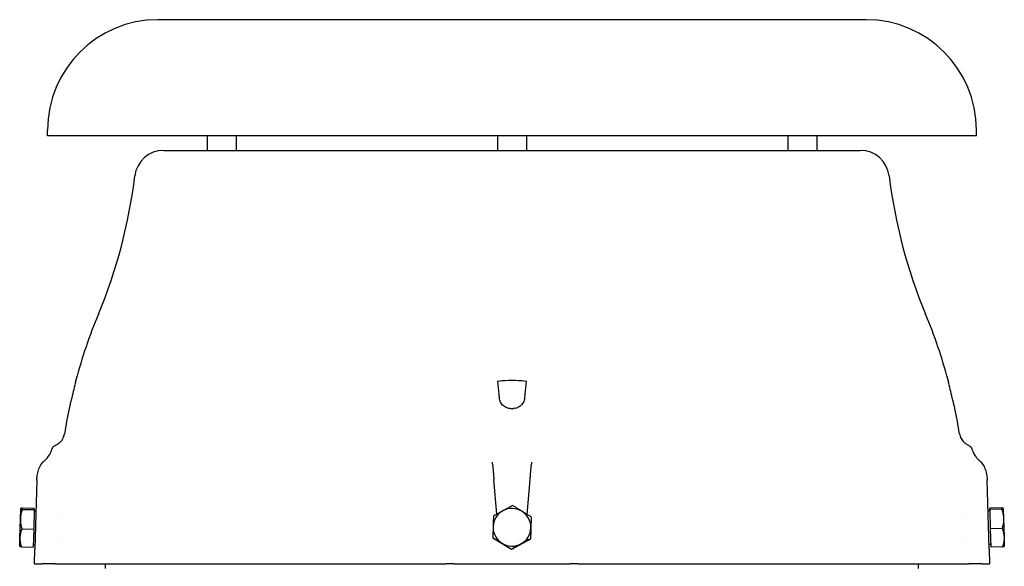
# Model space of a CAD drawing. Extents: x -89225 to 110569, y 13360 to 87647.
# Tile 50 of 256: x 6917 to 7257, y 33072 to 33260. Entities that reach past the tile are written whole.
import ezdxf

# ---------------------------------------------------------------- set-up
doc = ezdxf.new("R2010")
doc.units = 0
doc.layers.add('INSTALLATIE', color=6, linetype='Continuous')

msp = doc.modelspace()

# ---------------------------------------------------------------- linework, layer by layer
at = {"layer": 'INSTALLATIE'}
for p, q in [((7208.92, 33259.84), (6964.92, 33259.84)), ((6926.92, 33219.84), (6926.92, 33221.84)), ((7246.92, 33219.84), (7246.92, 33221.84)), ((7246.92, 33219.84), (6926.92, 33219.84)), ((6981.92, 33219.84), (6981.92, 33214.84)), ((6991.92, 33219.84), (6991.92, 33214.84)), ((7081.92, 33219.84), (7081.92, 33214.84)), ((7091.92, 33219.84), (7091.92, 33214.84)), ((7181.92, 33219.84), (7181.92, 33214.84)), ((7191.92, 33219.84), (7191.92, 33214.84)), ((6966.92, 33214.84), (7206.92, 33214.84)), ((6936.67, 33135.32), (6936.68, 33135.67)), ((7081.92, 33135.32), (7082.53, 33129.61)), ((7091.32, 33129.61), (7091.92, 33135.32)), ((7237.16, 33135.67), (7237.17, 33135.32)), ((6934.34, 33125.84), (6934.34, 33125.84)), ((7086.7, 33125.84), (7087.14, 33125.84)), ((7239.5, 33125.84), (7239.5, 33125.84)), ((6930.28, 33113.56), (6929.24, 33112.96)), ((6930.28, 33113.56), (6930.38, 33113.61)), ((7243.47, 33113.61), (7243.56, 33113.56)), ((7244.6, 33112.96), (7243.56, 33113.56)), ((7245.59, 33111.39), (7245.59, 33111.39)), ((6923.22, 33101.36), (6922.59, 33077.44)), ((7081.74, 33089.55), (7080.7, 33101.45)), ((7092.09, 33089.43), (7093.15, 33101.45)), ((7251.25, 33077.44), (7250.62, 33101.36)), ((6917.56, 33087.81), (6917.66, 33091.46)), ((6917.66, 33091.48), (6917.67, 33091.49)), ((6917.66, 33091.46), (6917.66, 33091.48)), ((6918.23, 33091.17), (6922.35, 33091.06)), ((6918.25, 33091.71), (6922.36, 33091.61)), ((6922.35, 33091.06), (6922.17, 33084.31)), ((6922.34, 33090.65), (6922.94, 33090.64)), ((6922.35, 33091.06), (6922.36, 33091.61)), ((7251.5, 33090.65), (7250.9, 33090.64)), ((7255.6, 33091.63), (7251.48, 33091.52)), ((7251.49, 33091.17), (7251.48, 33091.52)), ((7255.61, 33091.28), (7251.49, 33091.17)), ((7251.49, 33091.17), (7251.66, 33084.5)), ((7256.18, 33091.48), (7256.18, 33091.47)), ((7256.18, 33091.48), (7256.18, 33091.48)), ((7256.18, 33091.47), (7256.28, 33087.96)), ((6917.39, 33081.33), (6917.56, 33087.81)), ((6932.32, 33088.59), (6932.32, 33088.59)), ((7093.52, 33088.44), (7093.32, 33080.93)), ((7093.52, 33088.54), (7093.52, 33088.44)), ((7241.52, 33088.59), (7241.52, 33088.59)), ((7256.28, 33087.96), (7256.44, 33081.47)), ((6918.06, 33084.42), (6922.17, 33084.31)), ((6922.17, 33084.31), (6922.01, 33078.1)), ((7255.78, 33084.61), (7251.66, 33084.5)), ((7251.66, 33084.5), (7251.83, 33078.19)), ((6917.32, 33078.48), (6917.39, 33081.33)), ((6932.32, 33080.59), (6932.32, 33080.59)), ((7080.33, 33081.38), (7080.33, 33081.27)), ((7086.72, 33077.35), (7080.33, 33081.27)), ((7093.32, 33080.93), (7086.72, 33077.35)), ((7093.32, 33081.04), (7093.32, 33080.93)), ((7241.52, 33080.59), (7241.52, 33080.59)), ((7256.44, 33081.47), (7256.52, 33078.48)), ((6917.32, 33078.48), (6917.33, 33078.46)), ((6917.89, 33078.21), (6922.01, 33078.1)), ((6922.04, 33079.06), (6922.64, 33079.04)), ((6922.46, 33072.34), (6922.59, 33077.44)), ((7086.72, 33077.46), (7086.72, 33077.35)), ((7251.81, 33079.06), (7251.21, 33079.04)), ((7251.25, 33077.44), (7251.38, 33072.34)), ((7255.95, 33078.29), (7251.83, 33078.19)), ((7256.52, 33078.48), (7256.52, 33078.47)), ((6922.46, 33072.34), (6925.05, 33072.34)), ((6929.68, 33072.34), (6925.05, 33072.34)), ((6929.68, 33072.34), (6932.2, 33072.34)), ((6932.2, 33072.34), (7060.54, 33072.34)), ((6946.92, 33070.74), (6946.92, 33072.34)), ((7060.54, 33072.34), (7064.17, 33072.34)), ((7066.86, 33072.34), (7064.17, 33072.34)), ((7066.86, 33072.34), (7071.37, 33072.34)), ((7071.37, 33072.34), (7102.47, 33072.34)), ((7102.47, 33072.34), (7106.98, 33072.34)), ((7109.67, 33072.34), (7106.98, 33072.34)), ((7109.67, 33072.34), (7113.31, 33072.34)), ((7113.31, 33072.34), (7241.64, 33072.34)), ((7226.92, 33070.74), (7226.92, 33072.34)), ((7241.64, 33072.34), (7244.16, 33072.34)), ((7248.79, 33072.34), (7244.16, 33072.34)), ((7248.79, 33072.34), (7251.38, 33072.34))]:
    msp.add_line(p, q, dxfattribs=at)
for centre, radius, start, end in [((6964.92, 33221.84), 38, 90, 180), ((7208.92, 33221.84), 38, 0, 90), ((6966.92, 33204.84), 10, 90, 173.0815), ((7206.92, 33204.84), 10, 6.9185, 90), ((6778.3, 33227.73), 180, 337.3604, 353.0815), ((7395.54, 33227.73), 180, 186.9185, 202.6396), ((7110.56, 33089.16), 180, 157.3604, 165.024), ((7063.28, 33089.16), 180, 14.976, 22.6396), ((7110.56, 33089.16), 180, 168.2391, 171.0299), ((7063.28, 33089.16), 180, 8.9701, 11.7609)]:
    msp.add_arc(centre, radius, start, end, dxfattribs=at)
for centre, major_axis, ratio, start_param, end_param in [((7110.23, 33089.14), (-179.66, 0.01), 0.994522, 6.021796, 6.054788), ((7063.61, 33089.14), (179.66, 0.01), 0.994522, 0.228397, 0.261389), ((6929.67, 33110.89), (-1.42, 0.5), 0.434448, 0.000001, 0.000032), ((7244.18, 33110.89), (1.42, 0.5), 0.434448, 6.283175, 6.283243), ((6927.42, 33107.32), (-1.01, 1.11), 0.06023, 6.283149, 6.283183), ((7092.92, 32958.02), (17.64, -201.74), 0.002281, 2.399645, 2.404729), ((7081.08, 32959.87), (17.42, 199.23), 0.002281, 0.736832, 0.741979), ((7246.42, 33107.32), (1.01, 1.11), 0.06023, 0.000002, 0.00003), ((7086.92, 33084.98), (-6.5, 0), 0.999657, 5.209808, 6.257005), ((7086.92, 33084.98), (6.5, 0), 0.999657, 1.021018, 2.068215), ((7086.92, 33084.98), (6.5, 0), 0.999657, 6.257005, 7.304203), ((7086.92, 33084.98), (-6.5, 0), 0.999657, 6.257005, 7.304203), ((7086.92, 33084.98), (6.5, 0), 0.999657, 5.209808, 6.257005), ((7086.92, 33084.98), (-6.5, 0), 0.999657, 1.021018, 2.068215)]:
    msp.add_ellipse(centre, major_axis=major_axis, ratio=ratio, start_param=start_param, end_param=end_param, dxfattribs=at)
for points, knots in [([(7081.92, 33135.32), (7082.03, 33135.34), (7082.13, 33135.35), (7083.82, 33135.57), (7085.41, 33135.67), (7086.92, 33135.67), (7088.44, 33135.67), (7090.02, 33135.57), (7091.72, 33135.35), (7091.82, 33135.34), (7091.92, 33135.32)], [23.5548676, 23.5548676, 23.5548676, 23.5548676, 23.5834612, 23.5834612, 24.0382089, 24.0382089, 24.0382089, 24.4929567, 24.4929567, 24.5215503, 24.5215503, 24.5215503, 24.5215503]), ([(6935.23, 33129.61), (6935.19, 33129.44), (6935.16, 33129.28), (6934.99, 33128.58), (6934.87, 33128.06), (6934.66, 33127.15), (6934.57, 33126.77), (6934.44, 33126.26), (6934.4, 33126.09), (6934.36, 33125.91), (6934.35, 33125.86), (6934.34, 33125.85), (6934.34, 33125.84), (6934.34, 33125.84), (6934.34, 33125.84), (6934.34, 33125.84), (6934.34, 33125.84)], [2.0550531, 2.0550531, 2.0550531, 2.0550531, 2.104989, 2.104989, 2.2778801, 2.2778801, 2.4443007, 2.4443007, 2.5701588, 2.5701588, 2.6640417, 2.6640417, 2.679797, 2.679797, 2.679797, 2.6799305, 2.6799305, 2.6799305, 2.6799305]), ([(7086.7, 33125.84), (7086.7, 33125.84), (7086.7, 33125.84), (7086.7, 33125.84), (7086.39, 33125.84), (7086.09, 33125.88), (7085.4, 33126.03), (7085.03, 33126.17), (7084.2, 33126.63), (7083.77, 33126.99), (7083.1, 33127.82), (7082.86, 33128.28), (7082.62, 33129.04), (7082.56, 33129.32), (7082.53, 33129.61)], [2.6796643, 2.6796643, 2.6796643, 2.6796643, 2.6797977, 2.6797977, 2.6797977, 2.7724306, 2.7724306, 2.8905054, 2.8905054, 3.058947, 3.058947, 3.2158784, 3.2158784, 3.3045282, 3.3045282, 3.3045282, 3.3045282]), ([(7091.32, 33129.61), (7091.3, 33129.44), (7091.27, 33129.28), (7091.11, 33128.58), (7090.88, 33128.06), (7090.23, 33127.15), (7089.83, 33126.77), (7089.01, 33126.26), (7088.63, 33126.09), (7087.92, 33125.91), (7087.61, 33125.86), (7087.25, 33125.85), (7087.19, 33125.84), (7087.14, 33125.84), (7087.14, 33125.84), (7087.14, 33125.84), (7087.14, 33125.84)], [2.0550531, 2.0550531, 2.0550531, 2.0550531, 2.104989, 2.104989, 2.2778801, 2.2778801, 2.4443007, 2.4443007, 2.5701588, 2.5701588, 2.6640417, 2.6640417, 2.679797, 2.679797, 2.679797, 2.6799305, 2.6799305, 2.6799305, 2.6799305]), ([(7239.5, 33125.84), (7239.5, 33125.84), (7239.5, 33125.84), (7239.5, 33125.84), (7239.5, 33125.84), (7239.49, 33125.88), (7239.45, 33126.03), (7239.42, 33126.17), (7239.31, 33126.63), (7239.23, 33126.99), (7239.03, 33127.82), (7238.92, 33128.28), (7238.74, 33129.04), (7238.68, 33129.32), (7238.61, 33129.61)], [2.6796643, 2.6796643, 2.6796643, 2.6796643, 2.6797977, 2.6797977, 2.6797977, 2.7724306, 2.7724306, 2.8905054, 2.8905054, 3.058947, 3.058947, 3.2158784, 3.2158784, 3.3045282, 3.3045282, 3.3045282, 3.3045282]), ([(6930.23, 33113.53), (6930.5, 33113.68), (6930.75, 33113.86), (6931.21, 33114.25), (6931.43, 33114.46), (6931.88, 33115.01), (6932.11, 33115.36), (6932.52, 33116.2), (6932.69, 33116.71), (6932.77, 33117.22)], [0, 0, 0, 0, 0.092368, 0.092368, 0.1819061, 0.1819061, 0.3061184, 0.3061184, 0.4620112, 0.4620112, 0.4620112, 0.4620112]), ([(7241.08, 33117.22), (7241.17, 33116.64), (7241.36, 33116.07), (7241.91, 33115.06), (7242.26, 33114.61), (7242.81, 33114.09), (7242.96, 33113.97), (7243.28, 33113.73), (7243.44, 33113.63), (7243.61, 33113.53)], [0, 0, 0, 0, 0.1753669, 0.1753669, 0.3440913, 0.3440913, 0.4024058, 0.4024058, 0.4614777, 0.4614777, 0.4614777, 0.4614777]), ([(6926.42, 33108.44), (6926.55, 33108.56), (6926.68, 33108.69), (6926.97, 33109.03), (6927.14, 33109.25), (6927.55, 33109.87), (6927.78, 33110.28), (6928.07, 33110.92), (6928.17, 33111.16), (6928.25, 33111.39)], [0, 0, 0, 0, 0.0542895, 0.0542895, 0.1366795, 0.1366795, 0.2827505, 0.2827505, 0.3682284, 0.3682284, 0.3682284, 0.3682284]), ([(6928.25, 33111.39), (6928.34, 33111.64), (6928.43, 33111.87), (6928.55, 33112.13), (6928.58, 33112.19), (6928.62, 33112.27), (6928.63, 33112.3), (6928.65, 33112.34), (6928.66, 33112.36), (6928.69, 33112.41), (6928.71, 33112.43), (6928.75, 33112.5), (6928.77, 33112.53), (6928.82, 33112.6), (6928.85, 33112.64), (6928.96, 33112.75), (6929.03, 33112.82), (6929.16, 33112.91), (6929.2, 33112.93), (6929.24, 33112.96)], [0, 0, 0, 0, 0.084392, 0.084392, 0.1180095, 0.1180095, 0.1323501, 0.1323501, 0.1431216, 0.1431216, 0.1557034, 0.1557034, 0.1673926, 0.1673926, 0.1829537, 0.1829537, 0.2135993, 0.2135993, 0.2284245, 0.2284245, 0.2284245, 0.2284245]), ([(7244.6, 33112.96), (7244.74, 33112.88), (7244.87, 33112.77), (7245.02, 33112.6), (7245.07, 33112.53), (7245.12, 33112.45), (7245.14, 33112.43), (7245.17, 33112.38), (7245.18, 33112.36), (7245.21, 33112.31), (7245.22, 33112.28), (7245.28, 33112.17), (7245.33, 33112.06), (7245.44, 33111.8), (7245.5, 33111.64), (7245.57, 33111.45), (7245.58, 33111.42), (7245.59, 33111.39)], [0, 0, 0, 0, 0.0484612, 0.0484612, 0.0709502, 0.0709502, 0.0811855, 0.0811855, 0.0922617, 0.0922617, 0.1098244, 0.1098244, 0.1608911, 0.1608911, 0.2186152, 0.2186152, 0.2285976, 0.2285976, 0.2285976, 0.2285976]), ([(7245.59, 33111.39), (7245.76, 33110.91), (7245.99, 33110.42), (7246.42, 33109.68), (7246.59, 33109.42), (7246.97, 33108.91), (7247.18, 33108.65), (7247.42, 33108.44)], [0, 0, 0, 0, 0.1751651, 0.1751651, 0.2692921, 0.2692921, 0.3677531, 0.3677531, 0.3677531, 0.3677531]), ([(6923.22, 33101.36), (6923.22, 33101.36), (6923.22, 33101.36), (6923.22, 33101.37), (6923.22, 33101.38), (6923.22, 33101.41), (6923.22, 33101.44), (6923.23, 33101.53), (6923.23, 33101.6), (6923.24, 33101.89), (6923.26, 33102.11), (6923.35, 33102.97), (6923.46, 33103.61), (6923.82, 33104.86), (6924.06, 33105.48), (6924.7, 33106.68), (6925.13, 33107.26), (6925.65, 33107.74)], [0, 0, 0, 0, 0.0008, 0.0008, 0.0032, 0.0032, 0.0104, 0.0104, 0.0320007, 0.0320007, 0.0968207, 0.0968207, 0.2918648, 0.2918648, 0.4893613, 0.4893613, 0.700848, 0.700848, 0.700848, 0.700848]), ([(7080.23, 33106.76), (7080.24, 33106.6), (7080.26, 33106.42), (7080.29, 33106.03), (7080.31, 33105.83), (7080.35, 33105.41), (7080.37, 33105.19), (7080.41, 33104.74), (7080.43, 33104.51), (7080.49, 33103.83), (7080.53, 33103.36), (7080.61, 33102.41), (7080.65, 33101.93), (7080.7, 33101.45)], [0.000937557, 0.000937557, 0.000937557, 0.000937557, 0.001679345, 0.001679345, 0.002421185, 0.002421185, 0.003162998, 0.003162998, 0.003904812, 0.003904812, 0.005388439, 0.005388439, 0.006872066, 0.006872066, 0.006872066, 0.006872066]), ([(7093.15, 33101.45), (7093.19, 33101.93), (7093.23, 33102.41), (7093.31, 33103.36), (7093.36, 33103.83), (7093.42, 33104.51), (7093.44, 33104.74), (7093.48, 33105.19), (7093.49, 33105.41), (7093.53, 33105.83), (7093.55, 33106.03), (7093.58, 33106.42), (7093.6, 33106.6), (7093.62, 33106.76)], [0, 0, 0, 0, 0.001440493, 0.001440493, 0.002880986, 0.002880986, 0.003601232, 0.003601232, 0.004321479, 0.004321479, 0.005041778, 0.005041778, 0.005761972, 0.005761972, 0.005761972, 0.005761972]), ([(7248.19, 33107.74), (7248.62, 33107.35), (7248.99, 33106.88), (7249.63, 33105.82), (7249.9, 33105.21), (7250.38, 33103.7), (7250.54, 33102.79), (7250.61, 33101.71), (7250.62, 33101.39), (7250.62, 33101.36)], [0, 0, 0, 0, 0.1741381, 0.1741381, 0.3735735, 0.3735735, 0.6482234, 0.6482234, 0.7007625, 0.7007625, 0.7007625, 0.7007625]), ([(6918.23, 33091.17), (6918.18, 33091.04), (6918.14, 33090.9), (6918.1, 33090.76), (6918.05, 33090.63), (6918.01, 33090.49), (6917.97, 33090.35), (6917.93, 33090.21), (6917.89, 33090.07), (6917.86, 33089.93), (6917.83, 33089.79), (6917.79, 33089.65), (6917.76, 33089.51), (6917.74, 33089.37), (6917.71, 33089.23), (6917.69, 33089.09), (6917.67, 33089.02), (6917.66, 33088.95), (6917.65, 33088.88), (6917.64, 33088.81), (6917.63, 33088.74), (6917.63, 33088.67), (6917.62, 33088.6), (6917.61, 33088.52), (6917.6, 33088.45), (6917.6, 33088.38), (6917.59, 33088.31), (6917.59, 33088.24), (6917.58, 33088.17), (6917.58, 33088.1), (6917.57, 33088.03), (6917.57, 33087.95), (6917.57, 33087.88), (6917.56, 33087.81)], [0, 0, 0, 0, 0.476272, 0.476272, 0.476272, 0.952534, 0.952534, 0.952534, 1.428827, 1.428827, 1.428827, 1.905097, 1.905097, 1.905097, 2.381384, 2.381384, 2.381384, 2.619528, 2.619528, 2.619528, 2.857688, 2.857688, 2.857688, 3.09582, 3.09582, 3.09582, 3.333971, 3.333971, 3.333971, 3.572135, 3.572135, 3.572135, 3.810266, 3.810266, 3.810266, 3.810266]), ([(6918.23, 33091.17), (6918.19, 33091.18), (6918.15, 33091.2), (6918.11, 33091.21), (6918.07, 33091.22), (6918.03, 33091.23), (6917.99, 33091.25), (6917.96, 33091.26), (6917.93, 33091.27), (6917.9, 33091.28), (6917.87, 33091.29), (6917.84, 33091.31), (6917.81, 33091.32), (6917.79, 33091.33), (6917.76, 33091.34), (6917.75, 33091.35), (6917.74, 33091.36), (6917.73, 33091.37), (6917.72, 33091.37), (6917.71, 33091.38), (6917.7, 33091.38), (6917.7, 33091.39), (6917.69, 33091.39), (6917.69, 33091.4), (6917.68, 33091.41), (6917.68, 33091.41), (6917.67, 33091.42), (6917.67, 33091.42), (6917.67, 33091.43), (6917.66, 33091.44), (6917.66, 33091.44), (6917.66, 33091.45), (6917.66, 33091.45), (6917.66, 33091.46)], [0, 0, 0, 0, 0.476273, 0.476273, 0.476273, 0.952534, 0.952534, 0.952534, 1.428828, 1.428828, 1.428828, 1.905098, 1.905098, 1.905098, 2.381384, 2.381384, 2.381384, 2.619529, 2.619529, 2.619529, 2.857689, 2.857689, 2.857689, 3.09582, 3.09582, 3.09582, 3.333972, 3.333972, 3.333972, 3.572135, 3.572135, 3.572135, 3.810266, 3.810266, 3.810266, 3.810266]), ([(7083.82, 33090.69), (7083.75, 33090.65), (7083.68, 33090.61), (7083.61, 33090.57), (7083.54, 33090.54), (7083.47, 33090.5), (7083.4, 33090.46), (7083.33, 33090.42), (7083.26, 33090.39), (7083.19, 33090.35), (7083.12, 33090.31), (7083.05, 33090.27), (7082.98, 33090.23), (7082.91, 33090.2), (7082.84, 33090.16), (7082.78, 33090.12), (7082.71, 33090.08), (7082.64, 33090.04), (7082.57, 33090.01), (7082.43, 33089.93), (7082.29, 33089.86), (7082.15, 33089.78), (7082.02, 33089.7), (7081.88, 33089.63), (7081.74, 33089.55), (7081.6, 33089.48), (7081.47, 33089.4), (7081.33, 33089.33), (7081.2, 33089.25), (7081.06, 33089.18), (7080.93, 33089.11), (7080.79, 33089.03), (7080.66, 33088.96), (7080.52, 33088.88)], [0, 0, 0, 0, 0.238135, 0.238135, 0.238135, 0.476298, 0.476298, 0.476298, 0.714435, 0.714435, 0.714435, 0.952573, 0.952573, 0.952573, 1.190735, 1.190735, 1.190735, 1.428872, 1.428872, 1.428872, 1.905165, 1.905165, 1.905165, 2.381433, 2.381433, 2.381433, 2.857737, 2.857737, 2.857737, 3.33399, 3.33399, 3.33399, 3.810266, 3.810266, 3.810266, 3.810266]), ([(7087.12, 33092.46), (7086.98, 33092.39), (7086.85, 33092.32), (7086.71, 33092.25), (7086.58, 33092.18), (7086.44, 33092.1), (7086.31, 33092.03), (7086.17, 33091.96), (7086.04, 33091.88), (7085.9, 33091.81), (7085.76, 33091.74), (7085.62, 33091.66), (7085.49, 33091.59), (7085.35, 33091.51), (7085.21, 33091.44), (7085.07, 33091.37), (7085, 33091.33), (7084.93, 33091.29), (7084.86, 33091.25), (7084.79, 33091.22), (7084.73, 33091.18), (7084.66, 33091.14), (7084.52, 33091.07), (7084.38, 33090.99), (7084.24, 33090.92), (7084.17, 33090.88), (7084.1, 33090.84), (7084.03, 33090.8), (7083.96, 33090.76), (7083.89, 33090.73), (7083.82, 33090.69)], [0, 0, 0, 0, 0.475739, 0.475739, 0.475739, 0.951832, 0.951832, 0.951832, 1.428478, 1.428478, 1.428478, 1.905227, 1.905227, 1.905227, 2.381748, 2.381748, 2.381748, 2.619855, 2.619855, 2.619855, 2.857844, 2.857844, 2.857844, 3.333718, 3.333718, 3.333718, 3.571911, 3.571911, 3.571911, 3.810266, 3.810266, 3.810266, 3.810266]), ([(7090.32, 33090.52), (7090.25, 33090.56), (7090.18, 33090.6), (7090.11, 33090.64), (7090.05, 33090.68), (7089.98, 33090.73), (7089.91, 33090.77), (7089.84, 33090.81), (7089.78, 33090.85), (7089.71, 33090.89), (7089.64, 33090.93), (7089.57, 33090.97), (7089.51, 33091.01), (7089.44, 33091.06), (7089.37, 33091.1), (7089.3, 33091.14), (7089.24, 33091.18), (7089.17, 33091.22), (7089.1, 33091.26), (7088.97, 33091.34), (7088.83, 33091.42), (7088.7, 33091.5), (7088.57, 33091.59), (7088.43, 33091.67), (7088.3, 33091.75), (7088.17, 33091.83), (7088.04, 33091.91), (7087.9, 33091.99), (7087.77, 33092.07), (7087.64, 33092.15), (7087.51, 33092.23), (7087.38, 33092.31), (7087.25, 33092.38), (7087.12, 33092.46)], [0, 0, 0, 0, 0.238135, 0.238135, 0.238135, 0.476298, 0.476298, 0.476298, 0.714435, 0.714435, 0.714435, 0.952573, 0.952573, 0.952573, 1.190735, 1.190735, 1.190735, 1.428872, 1.428872, 1.428872, 1.905165, 1.905165, 1.905165, 2.381433, 2.381433, 2.381433, 2.857737, 2.857737, 2.857737, 3.33399, 3.33399, 3.33399, 3.810266, 3.810266, 3.810266, 3.810266]), ([(7093.52, 33088.54), (7093.39, 33088.62), (7093.26, 33088.7), (7093.13, 33088.79), (7092.99, 33088.87), (7092.86, 33088.95), (7092.73, 33089.03), (7092.6, 33089.11), (7092.47, 33089.19), (7092.33, 33089.28), (7092.2, 33089.36), (7092.07, 33089.44), (7091.93, 33089.52), (7091.8, 33089.61), (7091.67, 33089.69), (7091.53, 33089.77), (7091.47, 33089.81), (7091.4, 33089.85), (7091.33, 33089.9), (7091.26, 33089.94), (7091.2, 33089.98), (7091.13, 33090.02), (7091.06, 33090.06), (7090.99, 33090.1), (7090.93, 33090.14), (7090.86, 33090.19), (7090.79, 33090.23), (7090.72, 33090.27), (7090.66, 33090.31), (7090.59, 33090.35), (7090.52, 33090.39), (7090.45, 33090.44), (7090.39, 33090.48), (7090.32, 33090.52)], [0, 0, 0, 0, 0.476273, 0.476273, 0.476273, 0.952534, 0.952534, 0.952534, 1.428828, 1.428828, 1.428828, 1.905098, 1.905098, 1.905098, 2.381384, 2.381384, 2.381384, 2.619529, 2.619529, 2.619529, 2.857689, 2.857689, 2.857689, 3.09582, 3.09582, 3.09582, 3.333972, 3.333972, 3.333972, 3.572135, 3.572135, 3.572135, 3.810266, 3.810266, 3.810266, 3.810266]), ([(7256.18, 33091.47), (7256.18, 33091.47), (7256.18, 33091.48), (7256.18, 33091.48), (7256.18, 33091.48), (7256.18, 33091.49), (7256.17, 33091.49), (7256.17, 33091.49), (7256.16, 33091.5), (7256.16, 33091.5), (7256.15, 33091.51), (7256.15, 33091.51), (7256.14, 33091.51), (7256.14, 33091.52), (7256.13, 33091.52), (7256.12, 33091.52), (7256.11, 33091.53), (7256.1, 33091.53), (7256.09, 33091.53), (7256.08, 33091.54), (7256.07, 33091.54), (7256.06, 33091.54), (7256.05, 33091.55), (7256.04, 33091.55), (7256.02, 33091.55), (7256, 33091.56), (7255.97, 33091.57), (7255.94, 33091.57), (7255.91, 33091.58), (7255.87, 33091.59), (7255.84, 33091.59), (7255.82, 33091.6), (7255.8, 33091.6), (7255.78, 33091.6), (7255.76, 33091.61), (7255.74, 33091.61), (7255.72, 33091.61), (7255.68, 33091.62), (7255.64, 33091.62), (7255.6, 33091.63)], [0, 0, 0, 0, 0.238147, 0.238147, 0.238147, 0.476104, 0.476104, 0.476104, 0.714009, 0.714009, 0.714009, 0.952049, 0.952049, 0.952049, 1.190219, 1.190219, 1.190219, 1.428503, 1.428503, 1.428503, 1.666875, 1.666875, 1.666875, 1.905303, 1.905303, 1.905303, 2.382146, 2.382146, 2.382146, 2.858608, 2.858608, 2.858608, 3.096542, 3.096542, 3.096542, 3.334409, 3.334409, 3.334409, 3.810266, 3.810266, 3.810266, 3.810266]), ([(7255.61, 33091.28), (7255.65, 33091.28), (7255.69, 33091.29), (7255.73, 33091.3), (7255.77, 33091.31), (7255.81, 33091.32), (7255.85, 33091.33), (7255.88, 33091.33), (7255.91, 33091.34), (7255.95, 33091.35), (7255.98, 33091.36), (7256, 33091.37), (7256.03, 33091.37), (7256.05, 33091.38), (7256.08, 33091.39), (7256.1, 33091.4), (7256.11, 33091.4), (7256.11, 33091.41), (7256.12, 33091.41), (7256.13, 33091.41), (7256.14, 33091.42), (7256.14, 33091.42), (7256.15, 33091.43), (7256.16, 33091.43), (7256.16, 33091.43), (7256.17, 33091.44), (7256.17, 33091.44), (7256.17, 33091.45), (7256.18, 33091.45), (7256.18, 33091.45), (7256.18, 33091.46), (7256.18, 33091.46), (7256.18, 33091.46), (7256.18, 33091.47)], [0, 0, 0, 0, 0.476272, 0.476272, 0.476272, 0.952534, 0.952534, 0.952534, 1.428827, 1.428827, 1.428827, 1.905097, 1.905097, 1.905097, 2.381384, 2.381384, 2.381384, 2.619528, 2.619528, 2.619528, 2.857688, 2.857688, 2.857688, 3.09582, 3.09582, 3.09582, 3.333971, 3.333971, 3.333971, 3.572135, 3.572135, 3.572135, 3.810266, 3.810266, 3.810266, 3.810266]), ([(7255.61, 33091.28), (7255.65, 33091.14), (7255.7, 33091.01), (7255.74, 33090.87), (7255.79, 33090.74), (7255.83, 33090.6), (7255.87, 33090.46), (7255.91, 33090.33), (7255.94, 33090.19), (7255.98, 33090.05), (7256.01, 33089.91), (7256.05, 33089.78), (7256.07, 33089.64), (7256.1, 33089.5), (7256.13, 33089.36), (7256.15, 33089.22), (7256.16, 33089.15), (7256.18, 33089.08), (7256.19, 33089.01), (7256.2, 33088.94), (7256.2, 33088.87), (7256.21, 33088.8), (7256.22, 33088.73), (7256.23, 33088.66), (7256.24, 33088.59), (7256.24, 33088.52), (7256.25, 33088.45), (7256.25, 33088.38), (7256.26, 33088.31), (7256.26, 33088.24), (7256.27, 33088.17), (7256.27, 33088.1), (7256.27, 33088.03), (7256.28, 33087.96)], [0, 0, 0, 0, 0.476273, 0.476273, 0.476273, 0.952534, 0.952534, 0.952534, 1.428828, 1.428828, 1.428828, 1.905098, 1.905098, 1.905098, 2.381384, 2.381384, 2.381384, 2.619529, 2.619529, 2.619529, 2.857689, 2.857689, 2.857689, 3.09582, 3.09582, 3.09582, 3.333972, 3.333972, 3.333972, 3.572135, 3.572135, 3.572135, 3.810266, 3.810266, 3.810266, 3.810266]), ([(6917.56, 33087.81), (6917.56, 33087.74), (6917.56, 33087.67), (6917.56, 33087.6), (6917.56, 33087.53), (6917.56, 33087.45), (6917.56, 33087.38), (6917.56, 33087.31), (6917.57, 33087.24), (6917.57, 33087.17), (6917.57, 33087.1), (6917.58, 33087.03), (6917.58, 33086.95), (6917.59, 33086.88), (6917.59, 33086.81), (6917.6, 33086.74), (6917.6, 33086.67), (6917.61, 33086.6), (6917.62, 33086.53), (6917.64, 33086.39), (6917.65, 33086.24), (6917.68, 33086.1), (6917.7, 33085.96), (6917.72, 33085.82), (6917.75, 33085.68), (6917.78, 33085.54), (6917.81, 33085.4), (6917.84, 33085.26), (6917.87, 33085.12), (6917.9, 33084.98), (6917.94, 33084.84), (6917.98, 33084.7), (6918.02, 33084.56), (6918.06, 33084.42)], [0, 0, 0, 0, 0.238134, 0.238134, 0.238134, 0.476297, 0.476297, 0.476297, 0.714435, 0.714435, 0.714435, 0.952572, 0.952572, 0.952572, 1.190734, 1.190734, 1.190734, 1.428872, 1.428872, 1.428872, 1.905164, 1.905164, 1.905164, 2.381433, 2.381433, 2.381433, 2.857737, 2.857737, 2.857737, 3.33399, 3.33399, 3.33399, 3.810266, 3.810266, 3.810266, 3.810266]), ([(7080.52, 33088.88), (7080.52, 33088.73), (7080.51, 33088.58), (7080.51, 33088.43), (7080.51, 33088.28), (7080.5, 33088.12), (7080.5, 33087.97), (7080.49, 33087.81), (7080.49, 33087.66), (7080.49, 33087.51), (7080.48, 33087.35), (7080.48, 33087.2), (7080.47, 33087.04), (7080.47, 33086.88), (7080.46, 33086.73), (7080.46, 33086.57), (7080.46, 33086.49), (7080.46, 33086.41), (7080.45, 33086.33), (7080.45, 33086.26), (7080.45, 33086.18), (7080.45, 33086.1), (7080.45, 33086.02), (7080.44, 33085.94), (7080.44, 33085.86), (7080.44, 33085.78), (7080.44, 33085.7), (7080.44, 33085.62), (7080.43, 33085.54), (7080.43, 33085.47), (7080.43, 33085.39), (7080.43, 33085.31), (7080.43, 33085.23), (7080.42, 33085.15)], [0, 0, 0, 0, 0.476272, 0.476272, 0.476272, 0.952534, 0.952534, 0.952534, 1.428827, 1.428827, 1.428827, 1.905097, 1.905097, 1.905097, 2.381384, 2.381384, 2.381384, 2.619528, 2.619528, 2.619528, 2.857688, 2.857688, 2.857688, 3.09582, 3.09582, 3.09582, 3.333971, 3.333971, 3.333971, 3.572135, 3.572135, 3.572135, 3.810266, 3.810266, 3.810266, 3.810266]), ([(7093.52, 33088.54), (7093.51, 33088.39), (7093.51, 33088.24), (7093.51, 33088.09), (7093.5, 33087.93), (7093.5, 33087.78), (7093.49, 33087.63), (7093.49, 33087.47), (7093.49, 33087.32), (7093.48, 33087.17), (7093.48, 33087.01), (7093.47, 33086.86), (7093.47, 33086.7), (7093.46, 33086.54), (7093.46, 33086.39), (7093.46, 33086.23), (7093.45, 33086.15), (7093.45, 33086.07), (7093.45, 33085.99), (7093.45, 33085.92), (7093.45, 33085.84), (7093.44, 33085.76), (7093.44, 33085.68), (7093.44, 33085.6), (7093.44, 33085.52), (7093.44, 33085.44), (7093.43, 33085.36), (7093.43, 33085.28), (7093.43, 33085.2), (7093.43, 33085.13), (7093.43, 33085.05), (7093.42, 33084.97), (7093.42, 33084.89), (7093.42, 33084.81)], [0, 0, 0, 0, 0.476272, 0.476272, 0.476272, 0.952534, 0.952534, 0.952534, 1.428827, 1.428827, 1.428827, 1.905097, 1.905097, 1.905097, 2.381384, 2.381384, 2.381384, 2.619528, 2.619528, 2.619528, 2.857688, 2.857688, 2.857688, 3.09582, 3.09582, 3.09582, 3.333971, 3.333971, 3.333971, 3.572135, 3.572135, 3.572135, 3.810266, 3.810266, 3.810266, 3.810266]), ([(7256.28, 33087.96), (7256.28, 33087.89), (7256.28, 33087.82), (7256.28, 33087.75), (7256.28, 33087.68), (7256.28, 33087.6), (7256.28, 33087.53), (7256.27, 33087.46), (7256.27, 33087.39), (7256.27, 33087.32), (7256.27, 33087.25), (7256.26, 33087.18), (7256.26, 33087.11), (7256.25, 33087.04), (7256.25, 33086.97), (7256.24, 33086.9), (7256.23, 33086.83), (7256.23, 33086.76), (7256.22, 33086.69), (7256.2, 33086.55), (7256.18, 33086.41), (7256.16, 33086.27), (7256.14, 33086.13), (7256.12, 33085.99), (7256.09, 33085.85), (7256.06, 33085.71), (7256.03, 33085.57), (7256, 33085.43), (7255.97, 33085.29), (7255.93, 33085.16), (7255.9, 33085.02), (7255.86, 33084.88), (7255.82, 33084.74), (7255.78, 33084.61)], [0, 0, 0, 0, 0.238135, 0.238135, 0.238135, 0.476298, 0.476298, 0.476298, 0.714435, 0.714435, 0.714435, 0.952573, 0.952573, 0.952573, 1.190735, 1.190735, 1.190735, 1.428872, 1.428872, 1.428872, 1.905165, 1.905165, 1.905165, 2.381433, 2.381433, 2.381433, 2.857737, 2.857737, 2.857737, 3.33399, 3.33399, 3.33399, 3.810266, 3.810266, 3.810266, 3.810266]), ([(6918.06, 33084.42), (6918.01, 33084.3), (6917.96, 33084.17), (6917.92, 33084.04), (6917.88, 33083.92), (6917.83, 33083.79), (6917.8, 33083.66), (6917.76, 33083.54), (6917.72, 33083.41), (6917.69, 33083.28), (6917.65, 33083.15), (6917.62, 33083.03), (6917.59, 33082.9), (6917.56, 33082.77), (6917.54, 33082.64), (6917.51, 33082.51), (6917.5, 33082.44), (6917.49, 33082.38), (6917.48, 33082.31), (6917.47, 33082.25), (6917.46, 33082.18), (6917.45, 33082.12), (6917.45, 33082.05), (6917.44, 33081.99), (6917.43, 33081.92), (6917.43, 33081.86), (6917.42, 33081.79), (6917.41, 33081.72), (6917.41, 33081.66), (6917.41, 33081.59), (6917.4, 33081.53), (6917.4, 33081.46), (6917.4, 33081.4), (6917.39, 33081.33)], [0, 0, 0, 0, 0.476273, 0.476273, 0.476273, 0.952534, 0.952534, 0.952534, 1.428828, 1.428828, 1.428828, 1.905098, 1.905098, 1.905098, 2.381384, 2.381384, 2.381384, 2.619529, 2.619529, 2.619529, 2.857689, 2.857689, 2.857689, 3.09582, 3.09582, 3.09582, 3.333972, 3.333972, 3.333972, 3.572135, 3.572135, 3.572135, 3.810266, 3.810266, 3.810266, 3.810266]), ([(7080.42, 33085.15), (7080.42, 33085.07), (7080.42, 33084.99), (7080.42, 33084.91), (7080.42, 33084.83), (7080.41, 33084.75), (7080.41, 33084.67), (7080.41, 33084.59), (7080.41, 33084.51), (7080.4, 33084.43), (7080.4, 33084.35), (7080.4, 33084.28), (7080.4, 33084.2), (7080.4, 33084.12), (7080.39, 33084.04), (7080.39, 33083.96), (7080.39, 33083.88), (7080.39, 33083.8), (7080.39, 33083.72), (7080.38, 33083.56), (7080.38, 33083.41), (7080.37, 33083.25), (7080.37, 33083.09), (7080.37, 33082.93), (7080.36, 33082.78), (7080.36, 33082.62), (7080.35, 33082.47), (7080.35, 33082.31), (7080.35, 33082.15), (7080.34, 33082), (7080.34, 33081.84), (7080.33, 33081.69), (7080.33, 33081.54), (7080.33, 33081.38)], [0, 0, 0, 0, 0.238134, 0.238134, 0.238134, 0.476297, 0.476297, 0.476297, 0.714435, 0.714435, 0.714435, 0.952572, 0.952572, 0.952572, 1.190734, 1.190734, 1.190734, 1.428872, 1.428872, 1.428872, 1.905164, 1.905164, 1.905164, 2.381433, 2.381433, 2.381433, 2.857737, 2.857737, 2.857737, 3.33399, 3.33399, 3.33399, 3.810266, 3.810266, 3.810266, 3.810266]), ([(7093.42, 33084.81), (7093.42, 33084.73), (7093.41, 33084.65), (7093.41, 33084.57), (7093.41, 33084.49), (7093.41, 33084.41), (7093.41, 33084.33), (7093.4, 33084.25), (7093.4, 33084.17), (7093.4, 33084.09), (7093.4, 33084.01), (7093.4, 33083.94), (7093.39, 33083.86), (7093.39, 33083.78), (7093.39, 33083.7), (7093.39, 33083.62), (7093.39, 33083.54), (7093.38, 33083.46), (7093.38, 33083.38), (7093.38, 33083.22), (7093.37, 33083.07), (7093.37, 33082.91), (7093.37, 33082.75), (7093.36, 33082.59), (7093.36, 33082.44), (7093.35, 33082.28), (7093.35, 33082.13), (7093.34, 33081.97), (7093.34, 33081.81), (7093.34, 33081.66), (7093.33, 33081.5), (7093.33, 33081.35), (7093.32, 33081.2), (7093.32, 33081.04)], [0, 0, 0, 0, 0.238134, 0.238134, 0.238134, 0.476297, 0.476297, 0.476297, 0.714435, 0.714435, 0.714435, 0.952572, 0.952572, 0.952572, 1.190734, 1.190734, 1.190734, 1.428872, 1.428872, 1.428872, 1.905164, 1.905164, 1.905164, 2.381433, 2.381433, 2.381433, 2.857737, 2.857737, 2.857737, 3.33399, 3.33399, 3.33399, 3.810266, 3.810266, 3.810266, 3.810266]), ([(7255.78, 33084.61), (7255.83, 33084.48), (7255.87, 33084.35), (7255.92, 33084.23), (7255.96, 33084.1), (7256, 33083.97), (7256.04, 33083.84), (7256.08, 33083.71), (7256.12, 33083.58), (7256.15, 33083.45), (7256.19, 33083.32), (7256.22, 33083.19), (7256.25, 33083.06), (7256.28, 33082.93), (7256.3, 33082.8), (7256.32, 33082.66), (7256.34, 33082.6), (7256.35, 33082.53), (7256.36, 33082.46), (7256.37, 33082.4), (7256.38, 33082.33), (7256.38, 33082.27), (7256.39, 33082.2), (7256.4, 33082.13), (7256.41, 33082.07), (7256.41, 33082), (7256.42, 33081.93), (7256.42, 33081.87), (7256.43, 33081.8), (7256.43, 33081.73), (7256.44, 33081.67), (7256.44, 33081.6), (7256.44, 33081.53), (7256.44, 33081.47)], [0, 0, 0, 0, 0.476273, 0.476273, 0.476273, 0.952534, 0.952534, 0.952534, 1.428828, 1.428828, 1.428828, 1.905098, 1.905098, 1.905098, 2.381384, 2.381384, 2.381384, 2.619529, 2.619529, 2.619529, 2.857689, 2.857689, 2.857689, 3.09582, 3.09582, 3.09582, 3.333972, 3.333972, 3.333972, 3.572135, 3.572135, 3.572135, 3.810266, 3.810266, 3.810266, 3.810266]), ([(6917.39, 33081.33), (6917.39, 33081.27), (6917.39, 33081.2), (6917.39, 33081.13), (6917.39, 33081.07), (6917.39, 33081), (6917.39, 33080.94), (6917.4, 33080.87), (6917.4, 33080.81), (6917.4, 33080.74), (6917.4, 33080.67), (6917.41, 33080.61), (6917.41, 33080.54), (6917.42, 33080.48), (6917.42, 33080.41), (6917.43, 33080.35), (6917.44, 33080.28), (6917.44, 33080.22), (6917.45, 33080.15), (6917.47, 33080.02), (6917.49, 33079.89), (6917.51, 33079.76), (6917.53, 33079.63), (6917.56, 33079.5), (6917.58, 33079.37), (6917.61, 33079.24), (6917.64, 33079.11), (6917.67, 33078.98), (6917.71, 33078.85), (6917.74, 33078.72), (6917.78, 33078.59), (6917.81, 33078.47), (6917.85, 33078.34), (6917.89, 33078.21)], [0, 0, 0, 0, 0.238135, 0.238135, 0.238135, 0.476298, 0.476298, 0.476298, 0.714435, 0.714435, 0.714435, 0.952573, 0.952573, 0.952573, 1.190735, 1.190735, 1.190735, 1.428872, 1.428872, 1.428872, 1.905165, 1.905165, 1.905165, 2.381433, 2.381433, 2.381433, 2.857737, 2.857737, 2.857737, 3.33399, 3.33399, 3.33399, 3.810266, 3.810266, 3.810266, 3.810266]), ([(7083.53, 33079.44), (7083.46, 33079.48), (7083.39, 33079.52), (7083.32, 33079.56), (7083.25, 33079.6), (7083.19, 33079.64), (7083.12, 33079.69), (7083.05, 33079.73), (7082.98, 33079.77), (7082.92, 33079.81), (7082.85, 33079.85), (7082.78, 33079.89), (7082.71, 33079.93), (7082.65, 33079.97), (7082.58, 33080.02), (7082.51, 33080.06), (7082.44, 33080.1), (7082.38, 33080.14), (7082.31, 33080.18), (7082.18, 33080.26), (7082.04, 33080.34), (7081.91, 33080.42), (7081.77, 33080.51), (7081.64, 33080.59), (7081.51, 33080.67), (7081.38, 33080.75), (7081.24, 33080.83), (7081.11, 33080.91), (7080.98, 33080.99), (7080.85, 33081.07), (7080.72, 33081.15), (7080.59, 33081.23), (7080.46, 33081.3), (7080.33, 33081.38)], [0, 0, 0, 0, 0.238135, 0.238135, 0.238135, 0.476298, 0.476298, 0.476298, 0.714435, 0.714435, 0.714435, 0.952573, 0.952573, 0.952573, 1.190735, 1.190735, 1.190735, 1.428872, 1.428872, 1.428872, 1.905165, 1.905165, 1.905165, 2.381433, 2.381433, 2.381433, 2.857737, 2.857737, 2.857737, 3.33399, 3.33399, 3.33399, 3.810266, 3.810266, 3.810266, 3.810266]), ([(7086.72, 33077.46), (7086.59, 33077.54), (7086.46, 33077.62), (7086.33, 33077.71), (7086.2, 33077.79), (7086.07, 33077.87), (7085.94, 33077.95), (7085.81, 33078.03), (7085.67, 33078.11), (7085.54, 33078.2), (7085.41, 33078.28), (7085.28, 33078.36), (7085.14, 33078.44), (7085.01, 33078.53), (7084.87, 33078.61), (7084.74, 33078.69), (7084.67, 33078.73), (7084.61, 33078.77), (7084.54, 33078.82), (7084.47, 33078.86), (7084.4, 33078.9), (7084.34, 33078.94), (7084.27, 33078.98), (7084.2, 33079.02), (7084.13, 33079.06), (7084.07, 33079.11), (7084, 33079.15), (7083.93, 33079.19), (7083.86, 33079.23), (7083.8, 33079.27), (7083.73, 33079.31), (7083.66, 33079.35), (7083.59, 33079.4), (7083.53, 33079.44)], [0, 0, 0, 0, 0.476273, 0.476273, 0.476273, 0.952534, 0.952534, 0.952534, 1.428828, 1.428828, 1.428828, 1.905098, 1.905098, 1.905098, 2.381384, 2.381384, 2.381384, 2.619529, 2.619529, 2.619529, 2.857689, 2.857689, 2.857689, 3.09582, 3.09582, 3.09582, 3.333972, 3.333972, 3.333972, 3.572135, 3.572135, 3.572135, 3.810266, 3.810266, 3.810266, 3.810266]), ([(7093.32, 33081.04), (7093.19, 33080.97), (7093.05, 33080.9), (7092.92, 33080.83), (7092.78, 33080.75), (7092.65, 33080.68), (7092.51, 33080.61), (7092.37, 33080.54), (7092.24, 33080.46), (7092.1, 33080.39), (7091.96, 33080.32), (7091.83, 33080.24), (7091.69, 33080.17), (7091.55, 33080.09), (7091.41, 33080.02), (7091.28, 33079.95), (7091.21, 33079.91), (7091.14, 33079.87), (7091.07, 33079.83), (7091, 33079.8), (7090.93, 33079.76), (7090.86, 33079.72), (7090.79, 33079.68), (7090.72, 33079.65), (7090.65, 33079.61), (7090.58, 33079.57), (7090.51, 33079.53), (7090.44, 33079.49), (7090.37, 33079.46), (7090.3, 33079.42), (7090.23, 33079.38), (7090.16, 33079.34), (7090.09, 33079.31), (7090.02, 33079.27)], [0, 0, 0, 0, 0.476273, 0.476273, 0.476273, 0.952534, 0.952534, 0.952534, 1.428828, 1.428828, 1.428828, 1.905098, 1.905098, 1.905098, 2.381384, 2.381384, 2.381384, 2.619529, 2.619529, 2.619529, 2.857689, 2.857689, 2.857689, 3.09582, 3.09582, 3.09582, 3.333972, 3.333972, 3.333972, 3.572135, 3.572135, 3.572135, 3.810266, 3.810266, 3.810266, 3.810266]), ([(7256.44, 33081.47), (7256.45, 33081.4), (7256.45, 33081.33), (7256.45, 33081.27), (7256.45, 33081.2), (7256.45, 33081.13), (7256.45, 33081.07), (7256.44, 33081), (7256.44, 33080.93), (7256.44, 33080.87), (7256.43, 33080.8), (7256.43, 33080.73), (7256.43, 33080.67), (7256.42, 33080.6), (7256.42, 33080.53), (7256.41, 33080.47), (7256.4, 33080.4), (7256.4, 33080.33), (7256.39, 33080.27), (7256.37, 33080.13), (7256.35, 33080), (7256.33, 33079.87), (7256.31, 33079.73), (7256.28, 33079.6), (7256.26, 33079.47), (7256.23, 33079.34), (7256.2, 33079.21), (7256.17, 33079.08), (7256.13, 33078.95), (7256.1, 33078.81), (7256.06, 33078.68), (7256.03, 33078.55), (7255.99, 33078.42), (7255.95, 33078.29)], [0, 0, 0, 0, 0.238135, 0.238135, 0.238135, 0.476298, 0.476298, 0.476298, 0.714435, 0.714435, 0.714435, 0.952573, 0.952573, 0.952573, 1.190735, 1.190735, 1.190735, 1.428872, 1.428872, 1.428872, 1.905165, 1.905165, 1.905165, 2.381433, 2.381433, 2.381433, 2.857737, 2.857737, 2.857737, 3.33399, 3.33399, 3.33399, 3.810266, 3.810266, 3.810266, 3.810266]), ([(6917.89, 33078.21), (6917.85, 33078.22), (6917.81, 33078.24), (6917.77, 33078.25), (6917.73, 33078.26), (6917.69, 33078.27), (6917.66, 33078.28), (6917.62, 33078.3), (6917.59, 33078.31), (6917.56, 33078.32), (6917.53, 33078.33), (6917.5, 33078.34), (6917.47, 33078.36), (6917.45, 33078.37), (6917.43, 33078.38), (6917.41, 33078.39), (6917.4, 33078.4), (6917.39, 33078.4), (6917.38, 33078.41), (6917.37, 33078.42), (6917.36, 33078.42), (6917.36, 33078.43), (6917.35, 33078.44), (6917.34, 33078.45), (6917.33, 33078.46), (6917.33, 33078.46), (6917.33, 33078.46), (6917.33, 33078.46)], [0, 0, 0, 0, 0.475739, 0.475739, 0.475739, 0.951832, 0.951832, 0.951832, 1.428478, 1.428478, 1.428478, 1.905227, 1.905227, 1.905227, 2.381748, 2.381748, 2.381748, 2.619855, 2.619855, 2.619855, 2.857844, 2.857844, 2.857844, 3.333718, 3.333718, 3.333718, 3.33925, 3.33925, 3.33925, 3.33925])]:
    msp.add_open_spline(points, degree=3, knots=knots, dxfattribs=at)
for points in [[(6925.65, 33107.74), (6925.91, 33107.97), (6926.16, 33108.2), (6926.42, 33108.44)], [(7247.42, 33108.44), (7247.68, 33108.2), (7247.94, 33107.97), (7248.19, 33107.74)]]:
    msp.add_open_spline(points, degree=3, dxfattribs=at)
for points, weights in [([(6917.66, 33091.46), (6917.66, 33091.58), (6918.25, 33091.71)], [1.77327935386, 1.77327935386, 1.64596362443]), ([(7086.72, 33077.46), (7088.49, 33078.44), (7090.02, 33079.27)], [1.64790042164, 1.77536596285, 1.77536596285]), ([(7255.95, 33078.29), (7256.48, 33078.4), (7256.52, 33078.47)], [1.63745947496, 1.75293213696, 1.76312962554])]:
    msp.add_rational_spline(points, weights, degree=2, dxfattribs=at)

doc.saveas('drawing.dxf')
